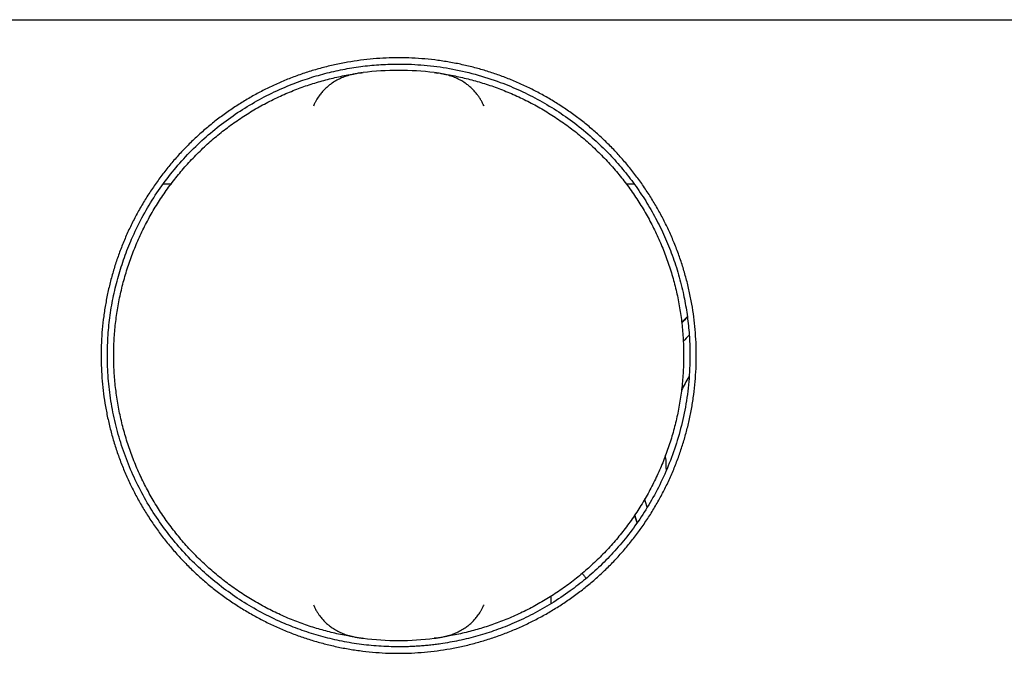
# Model space of a CAD drawing. Header units: millimetres. Extents: x 8 to 1894, y 12 to 2738.
# Tile 106 of 158: x 1104 to 1182, y 1593 to 1643. Entities that reach past the tile are written whole.
import ezdxf

# ---------------------------------------------------------------- set-up
doc = ezdxf.new("R2010")
doc.units = ezdxf.units.MM

msp = doc.modelspace()

# ---------------------------------------------------------------- linework, layer by layer
at = {"color": 7, "linetype": 'Continuous', "lineweight": 30}
for p, q in [((926.449, 1643.108), (1256.637, 1643.108)), ((1131.231, 1638.931), (1131.234, 1638.931)), ((1136.852, 1638.931), (1136.855, 1638.931)), ((1116.054, 1630.122), (1115.451, 1630.122)), ((1152.648, 1630.122), (1152.032, 1630.122)), ((1155.123, 1608.535), (1155.124, 1608.744)), ((1148.783, 1599.084), (1148.834, 1598.997)), ((1146.071, 1597.006), (1146.076, 1597.596)), ((1131.234, 1594.284), (1131.225, 1594.285)), ((1131.234, 1594.284), (1131.231, 1594.284)), ((1136.855, 1594.284), (1136.852, 1594.284))]:
    msp.add_line(p, q, dxfattribs=at)
at = {"color": 7, "linetype": 'Continuous', "lineweight": 30, "flags": 128}
for points in [[(1131.024, 1638.904), (1131.106, 1638.915), (1131.234, 1638.932)], [(1136.854, 1638.931), (1136.98, 1638.915), (1137.099, 1638.899)], [(1156.541, 1616.934), (1156.543, 1616.608), (1156.543, 1616.47)], [(1153.656, 1604.634), (1153.543, 1605.049), (1153.485, 1605.282)], [(1152.667, 1603.983), (1152.797, 1603.592), (1152.86, 1603.412)], [(1152.886, 1603.449), (1152.831, 1603.604), (1152.694, 1604.022)], [(1137.193, 1594.329), (1136.98, 1594.3), (1136.852, 1594.284)]]:
    msp.add_lwpolyline(points, dxfattribs=at)
at = {"color": 7, "linetype": 'Continuous', "lineweight": 30}
for centre, radius, start, end in [((1134.043, 1616.608), 22.5, 82.82789, 97.17205), ((1167.123, 1608.535), 15.155, 132.76026, 135.09155), ((1167.123, 1608.535), 15.118, 132.85563, 135.20211), ((1167.123, 1608.535), 14.02, 136.32424, 139.15674), ((1167.123, 1608.535), 12, 147.85371, 153.57138), ((1167.123, 1608.535), 12, 180, 184.6814), ((1134.043, 1616.608), 22.5, 262.82795, 277.17211)]:
    msp.add_arc(centre, radius, start, end, dxfattribs=at)
for points, knots in [([(1134.043, 1593.098), (1133.698, 1593.103), (1133.007, 1593.112), (1131.973, 1593.184), (1130.942, 1593.299), (1129.917, 1593.461), (1128.907, 1593.666), (1127.917, 1593.912), (1126.946, 1594.198), (1125.986, 1594.526), (1125.035, 1594.897), (1124.095, 1595.311), (1123.17, 1595.767), (1122.267, 1596.263), (1121.384, 1596.799), (1120.528, 1597.371), (1119.702, 1597.976), (1118.909, 1598.613), (1118.146, 1599.283), (1117.407, 1599.991), (1116.696, 1600.735), (1116.014, 1601.514), (1115.368, 1602.321), (1114.758, 1603.157), (1114.189, 1604.013), (1113.661, 1604.887), (1113.175, 1605.777), (1112.728, 1606.688), (1112.317, 1607.624), (1111.945, 1608.582), (1111.615, 1609.561), (1111.327, 1610.555), (1111.083, 1611.561), (1110.885, 1612.572), (1110.731, 1613.582), (1110.623, 1614.589), (1110.557, 1615.599), (1110.536, 1616.617), (1110.559, 1617.641), (1110.628, 1618.67), (1110.742, 1619.696), (1110.902, 1620.721), (1111.105, 1621.732), (1111.35, 1622.726), (1111.634, 1623.698), (1111.959, 1624.656), (1112.328, 1625.603), (1112.74, 1626.539), (1113.196, 1627.462), (1113.694, 1628.367), (1114.233, 1629.252), (1114.808, 1630.109), (1115.414, 1630.935), (1116.048, 1631.726), (1116.715, 1632.486), (1117.418, 1633.221), (1118.157, 1633.929), (1118.931, 1634.608), (1119.736, 1635.253), (1120.572, 1635.864), (1121.43, 1636.437), (1122.305, 1636.968), (1123.195, 1637.456), (1124.104, 1637.905), (1125.036, 1638.316), (1125.993, 1638.688), (1126.973, 1639.02), (1127.971, 1639.309), (1128.985, 1639.556), (1130.005, 1639.757), (1131.023, 1639.913), (1132.036, 1640.023), (1133.049, 1640.089), (1134.068, 1640.11), (1135.092, 1640.087), (1136.12, 1640.018), (1137.147, 1639.903), (1138.171, 1639.742), (1139.183, 1639.539), (1140.177, 1639.294), (1141.149, 1639.01), (1142.107, 1638.684), (1143.054, 1638.315), (1143.99, 1637.903), (1144.912, 1637.446), (1145.817, 1636.948), (1146.701, 1636.408), (1147.558, 1635.833), (1148.384, 1635.227), (1149.175, 1634.592), (1149.935, 1633.924), (1150.67, 1633.221), (1151.377, 1632.482), (1152.056, 1631.707), (1152.701, 1630.901), (1153.312, 1630.066), (1153.883, 1629.208), (1154.414, 1628.332), (1154.902, 1627.442), (1155.35, 1626.533), (1155.761, 1625.599), (1156.133, 1624.643), (1156.465, 1623.666), (1156.753, 1622.676), (1156.998, 1621.673), (1157.198, 1620.664), (1157.353, 1619.653), (1157.463, 1618.643), (1157.529, 1617.628), (1157.551, 1616.604), (1157.529, 1615.574), (1157.462, 1614.541), (1157.349, 1613.512), (1157.19, 1612.49), (1156.988, 1611.482), (1156.744, 1610.491), (1156.46, 1609.518), (1156.133, 1608.557), (1155.763, 1607.605), (1155.349, 1606.664), (1154.892, 1605.738), (1154.393, 1604.832), (1153.855, 1603.947), (1153.281, 1603.091), (1152.677, 1602.268), (1152.042, 1601.478), (1151.375, 1600.717), (1150.672, 1599.982), (1149.934, 1599.276), (1149.16, 1598.599), (1148.355, 1597.956), (1147.519, 1597.348), (1146.663, 1596.78), (1145.79, 1596.253), (1144.901, 1595.768), (1143.991, 1595.32), (1143.055, 1594.907), (1142.096, 1594.532), (1141.116, 1594.197), (1140.125, 1593.906), (1139.119, 1593.657), (1138.106, 1593.453), (1137.09, 1593.294), (1136.076, 1593.182), (1135.06, 1593.111), (1134.382, 1593.103), (1134.043, 1593.098)], [0, 0, 0, 0, 0.007016, 0.014028, 0.021048, 0.028091, 0.035118, 0.041973, 0.048825, 0.055685, 0.062567, 0.069568, 0.076548, 0.083521, 0.090499, 0.097523, 0.104426, 0.111307, 0.118181, 0.12506, 0.132085, 0.13909, 0.146089, 0.153095, 0.160107, 0.166974, 0.173836, 0.180705, 0.187594, 0.194597, 0.20159, 0.208589, 0.215606, 0.222634, 0.229505, 0.236359, 0.24321, 0.250069, 0.257043, 0.26402, 0.271012, 0.278033, 0.285079, 0.291964, 0.298821, 0.305665, 0.312507, 0.31947, 0.326438, 0.333425, 0.340443, 0.347493, 0.354386, 0.361248, 0.368093, 0.374934, 0.381904, 0.388872, 0.395855, 0.402864, 0.409906, 0.416799, 0.423667, 0.430523, 0.437381, 0.444371, 0.451374, 0.458403, 0.465473, 0.472575, 0.479508, 0.486403, 0.493274, 0.500132, 0.507103, 0.514077, 0.521068, 0.528089, 0.535136, 0.542023, 0.548882, 0.555725, 0.562565, 0.569528, 0.576496, 0.583482, 0.590499, 0.597548, 0.604441, 0.611305, 0.618152, 0.624995, 0.631967, 0.638937, 0.645919, 0.652925, 0.659964, 0.666856, 0.673726, 0.680585, 0.687449, 0.694448, 0.701429, 0.708407, 0.715395, 0.72241, 0.729295, 0.736172, 0.743055, 0.749955, 0.756982, 0.763989, 0.77099, 0.777997, 0.785008, 0.791873, 0.798732, 0.805599, 0.812486, 0.819485, 0.826478, 0.833476, 0.840494, 0.847523, 0.854395, 0.86125, 0.868099, 0.874957, 0.881904, 0.888857, 0.895831, 0.90284, 0.909852, 0.916704, 0.923555, 0.930419, 0.937306, 0.944337, 0.951343, 0.958337, 0.965332, 0.972384, 0.97932, 0.986226, 0.993115, 1, 1, 1, 1]), ([(1134.043, 1593.608), (1134.171, 1593.608), (1134.431, 1593.609), (1134.825, 1593.62), (1135.227, 1593.637), (1135.639, 1593.662), (1136.058, 1593.695), (1136.486, 1593.736), (1136.921, 1593.787), (1137.697, 1593.892), (1138.832, 1594.095), (1140.288, 1594.454), (1141.746, 1594.918), (1143.195, 1595.487), (1144.667, 1596.185), (1146.146, 1597.024), (1147.531, 1597.953), (1148.815, 1598.955), (1149.993, 1600.01), (1151.129, 1601.181), (1152.211, 1602.468), (1153.223, 1603.873), (1154.151, 1605.393), (1154.98, 1607.026), (1155.693, 1608.767), (1156.276, 1610.608), (1156.71, 1612.541), (1156.982, 1614.554), (1157.054, 1616.165), (1157.035, 1617.34), (1157.001, 1618.06), (1156.944, 1618.776), (1156.866, 1619.487), (1156.766, 1620.192), (1156.644, 1620.891), (1156.439, 1621.888), (1156.107, 1623.169), (1155.59, 1624.707), (1154.972, 1626.191), (1154.26, 1627.614), (1153.459, 1628.971), (1152.577, 1630.257), (1151.619, 1631.469), (1150.594, 1632.603), (1149.436, 1633.724), (1148.138, 1634.812), (1146.695, 1635.842), (1145.198, 1636.747), (1143.656, 1637.526), (1141.954, 1638.232), (1140.091, 1638.831), (1138.076, 1639.282), (1136.065, 1639.548), (1134.252, 1639.628), (1132.64, 1639.579), (1131.218, 1639.448), (1129.8, 1639.228), (1128.392, 1638.918), (1126.998, 1638.518), (1125.533, 1637.995), (1124.01, 1637.329), (1122.447, 1636.497), (1120.944, 1635.541), (1119.511, 1634.465), (1118.158, 1633.274), (1116.896, 1631.972), (1115.733, 1630.566), (1114.679, 1629.064), (1113.743, 1627.472), (1112.978, 1625.895), (1112.368, 1624.353), (1111.892, 1622.864), (1111.517, 1621.339), (1111.245, 1619.785), (1111.081, 1618.208), (1111.022, 1616.547), (1111.09, 1614.812), (1111.301, 1613.016), (1111.653, 1611.243), (1112.143, 1609.503), (1112.768, 1607.807), (1113.524, 1606.165), (1114.406, 1604.587), (1115.41, 1603.084), (1116.528, 1601.664), (1117.736, 1600.356), (1119.024, 1599.159), (1120.387, 1598.073), (1121.845, 1597.082), (1123.39, 1596.197), (1124.925, 1595.47), (1126.429, 1594.887), (1127.885, 1594.43), (1129.382, 1594.067), (1130.912, 1593.805), (1132.469, 1593.639), (1133.517, 1593.618), (1134.043, 1593.608)], [0, 0, 0, 0, 0.002664, 0.005393, 0.008183, 0.011034, 0.013946, 0.016919, 0.019953, 0.023047, 0.033168, 0.043889, 0.054158, 0.064923, 0.076184, 0.087943, 0.100197, 0.11079, 0.121727, 0.133009, 0.144637, 0.156608, 0.168925, 0.181587, 0.194593, 0.207945, 0.221641, 0.235681, 0.250067, 0.25508, 0.26007, 0.26504, 0.26999, 0.274921, 0.279831, 0.284721, 0.296053, 0.307275, 0.31839, 0.329396, 0.340293, 0.351082, 0.361762, 0.372334, 0.382797, 0.395209, 0.407464, 0.419564, 0.431507, 0.443294, 0.457806, 0.472074, 0.486099, 0.499879, 0.509699, 0.519572, 0.529497, 0.539474, 0.549502, 0.559583, 0.571748, 0.583988, 0.596302, 0.608692, 0.621156, 0.633696, 0.64631, 0.659, 0.671764, 0.684604, 0.695361, 0.706171, 0.717033, 0.727947, 0.738913, 0.749931, 0.76243, 0.77493, 0.787429, 0.799928, 0.812427, 0.824926, 0.837426, 0.849925, 0.862424, 0.874923, 0.88685, 0.898905, 0.911089, 0.923402, 0.935845, 0.946313, 0.956871, 0.967519, 0.978256, 0.989083, 1, 1, 1, 1]), ([(1130.465, 1594.401), (1130.322, 1594.422), (1129.783, 1594.502), (1128.859, 1594.705), (1127.696, 1595.01), (1126.552, 1595.38), (1125.41, 1595.818), (1124.276, 1596.325), (1123.154, 1596.905), (1122.066, 1597.546), (1121.016, 1598.248), (1120.007, 1599.007), (1119.042, 1599.822), (1118.125, 1600.689), (1117.257, 1601.607), (1116.443, 1602.572), (1115.683, 1603.581), (1114.982, 1604.631), (1114.34, 1605.718), (1113.761, 1606.84), (1113.245, 1607.993), (1112.795, 1609.172), (1112.411, 1610.376), (1112.096, 1611.598), (1111.849, 1612.837), (1111.673, 1614.087), (1111.567, 1615.345), (1111.531, 1616.608), (1111.567, 1617.87), (1111.673, 1619.128), (1111.849, 1620.378), (1112.096, 1621.617), (1112.411, 1622.84), (1112.795, 1624.043), (1113.245, 1625.222), (1113.761, 1626.375), (1114.34, 1627.497), (1114.982, 1628.585), (1115.683, 1629.635), (1116.443, 1630.643), (1117.257, 1631.608), (1118.125, 1632.526), (1119.042, 1633.393), (1120.007, 1634.208), (1121.016, 1634.967), (1122.066, 1635.669), (1123.154, 1636.31), (1124.276, 1636.89), (1125.41, 1637.398), (1126.552, 1637.835), (1127.696, 1638.206), (1128.859, 1638.51), (1129.783, 1638.713), (1130.322, 1638.793), (1130.465, 1638.814)], [0, 0, 0, 0, 0.006805, 0.025738, 0.044671, 0.063604, 0.082537, 0.102416, 0.122296, 0.142175, 0.162054, 0.181933, 0.201812, 0.221692, 0.241571, 0.26145, 0.281329, 0.301208, 0.321087, 0.340967, 0.360846, 0.380725, 0.400604, 0.420483, 0.440362, 0.460242, 0.480121, 0.5, 0.519879, 0.539758, 0.559638, 0.579517, 0.599396, 0.619275, 0.639154, 0.659033, 0.678913, 0.698792, 0.718671, 0.73855, 0.758429, 0.778308, 0.798188, 0.818067, 0.837946, 0.857825, 0.877704, 0.897584, 0.917463, 0.936396, 0.955329, 0.974262, 0.993195, 1, 1, 1, 1]), ([(1131.22, 1638.93), (1131.201, 1638.927), (1131.159, 1638.922), (1131.083, 1638.912), (1130.973, 1638.897), (1130.778, 1638.867), (1130.519, 1638.82), (1130.184, 1638.741), (1129.825, 1638.63), (1129.442, 1638.474), (1129.07, 1638.283), (1128.747, 1638.076), (1128.473, 1637.866), (1128.242, 1637.661), (1128.022, 1637.432), (1127.841, 1637.209), (1127.696, 1637.004), (1127.581, 1636.824), (1127.473, 1636.634), (1127.38, 1636.452), (1127.326, 1636.332), (1127.304, 1636.282)], [0, 0, 0, 0, 0.010734, 0.022948, 0.042063, 0.073358, 0.136421, 0.200024, 0.287582, 0.375625, 0.465179, 0.555327, 0.61785, 0.680672, 0.74466, 0.809211, 0.848872, 0.888527, 0.929071, 0.96993, 1, 1, 1, 1]), ([(1140.783, 1636.282), (1140.745, 1636.364), (1140.67, 1636.529), (1140.542, 1636.764), (1140.408, 1636.979), (1140.251, 1637.202), (1140.067, 1637.428), (1139.848, 1637.657), (1139.617, 1637.864), (1139.343, 1638.074), (1139.022, 1638.28), (1138.652, 1638.471), (1138.267, 1638.628), (1137.904, 1638.741), (1137.568, 1638.82), (1137.308, 1638.867), (1137.113, 1638.897), (1137.02, 1638.91), (1136.964, 1638.917), (1136.923, 1638.923), (1136.886, 1638.927), (1136.866, 1638.93)], [0, 0, 0, 0, 0.048998, 0.098167, 0.147221, 0.190759, 0.254043, 0.317575, 0.381221, 0.44466, 0.533323, 0.62227, 0.711262, 0.799984, 0.863357, 0.926659, 0.957951, 0.977068, 0.97935, 0.989284, 1, 1, 1, 1]), ([(1137.622, 1638.814), (1137.764, 1638.793), (1138.303, 1638.713), (1139.227, 1638.51), (1140.39, 1638.206), (1141.535, 1637.835), (1142.676, 1637.398), (1143.811, 1636.89), (1144.933, 1636.31), (1146.02, 1635.669), (1147.07, 1634.967), (1148.079, 1634.208), (1149.044, 1633.393), (1149.961, 1632.526), (1150.829, 1631.608), (1151.644, 1630.643), (1152.403, 1629.635), (1153.104, 1628.585), (1153.746, 1627.497), (1154.326, 1626.375), (1154.841, 1625.222), (1155.292, 1624.043), (1155.675, 1622.84), (1155.991, 1621.617), (1156.237, 1620.378), (1156.413, 1619.128), (1156.52, 1617.87), (1156.555, 1616.608), (1156.52, 1615.345), (1156.413, 1614.087), (1156.237, 1612.837), (1155.991, 1611.598), (1155.675, 1610.376), (1155.292, 1609.172), (1154.841, 1607.993), (1154.326, 1606.84), (1153.746, 1605.718), (1153.104, 1604.631), (1152.403, 1603.581), (1151.644, 1602.572), (1150.829, 1601.607), (1149.961, 1600.689), (1149.044, 1599.822), (1148.079, 1599.007), (1147.07, 1598.248), (1146.02, 1597.546), (1144.933, 1596.905), (1143.811, 1596.325), (1142.676, 1595.818), (1141.535, 1595.38), (1140.39, 1595.01), (1139.227, 1594.705), (1138.303, 1594.502), (1137.764, 1594.422), (1137.622, 1594.401)], [0, 0, 0, 0, 0.006805, 0.025738, 0.044671, 0.063604, 0.082537, 0.102416, 0.122296, 0.142175, 0.162054, 0.181933, 0.201812, 0.221692, 0.241571, 0.26145, 0.281329, 0.301208, 0.321087, 0.340967, 0.360846, 0.380725, 0.400604, 0.420483, 0.440362, 0.460242, 0.480121, 0.5, 0.519879, 0.539758, 0.559638, 0.579517, 0.599396, 0.619275, 0.639154, 0.659033, 0.678913, 0.698792, 0.718671, 0.73855, 0.758429, 0.778308, 0.798188, 0.818067, 0.837946, 0.857825, 0.877704, 0.897584, 0.917463, 0.936396, 0.955329, 0.974262, 0.993195, 1, 1, 1, 1]), ([(1148.522, 1599.393), (1148.523, 1599.392), (1148.561, 1599.366), (1148.626, 1599.301), (1148.715, 1599.2), (1148.76, 1599.123), (1148.783, 1599.084)], [0, 0, 0, 0, 0.011265, 0.340843, 0.670422, 1, 1, 1, 1]), ([(1127.304, 1596.934), (1127.341, 1596.851), (1127.416, 1596.687), (1127.545, 1596.451), (1127.678, 1596.236), (1127.835, 1596.013), (1128.019, 1595.787), (1128.238, 1595.558), (1128.469, 1595.352), (1128.744, 1595.141), (1129.064, 1594.936), (1129.434, 1594.744), (1129.819, 1594.587), (1130.183, 1594.475), (1130.519, 1594.395), (1130.778, 1594.348), (1130.973, 1594.318), (1131.066, 1594.306), (1131.122, 1594.298), (1131.163, 1594.293), (1131.201, 1594.288), (1131.22, 1594.285)], [0, 0, 0, 0, 0.048998, 0.098167, 0.147221, 0.190759, 0.254043, 0.317575, 0.381221, 0.44466, 0.533323, 0.62227, 0.711262, 0.799984, 0.863357, 0.926659, 0.957953, 0.97707, 0.979352, 0.989285, 1, 1, 1, 1]), ([(1136.866, 1594.285), (1136.886, 1594.288), (1136.927, 1594.293), (1137.003, 1594.303), (1137.113, 1594.318), (1137.308, 1594.348), (1137.567, 1594.395), (1137.902, 1594.474), (1138.261, 1594.585), (1138.644, 1594.741), (1139.017, 1594.933), (1139.34, 1595.139), (1139.614, 1595.349), (1139.844, 1595.554), (1140.064, 1595.783), (1140.245, 1596.006), (1140.391, 1596.211), (1140.505, 1596.391), (1140.614, 1596.582), (1140.707, 1596.764), (1140.76, 1596.883), (1140.783, 1596.934)], [0, 0, 0, 0, 0.010735, 0.022948, 0.042064, 0.073358, 0.136421, 0.200024, 0.287582, 0.375625, 0.465179, 0.555327, 0.61785, 0.680672, 0.74466, 0.809211, 0.848872, 0.888527, 0.929071, 0.96993, 1, 1, 1, 1])]:
    msp.add_open_spline(points, degree=3, knots=knots, dxfattribs=at)

doc.saveas('drawing.dxf')
